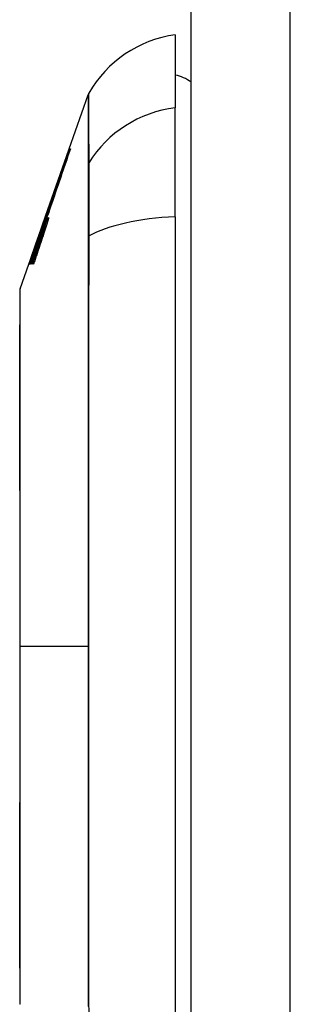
# Model space of a CAD drawing. Header units: inches. Extents: x 11 to 342, y 26 to 169.
# Tile 147 of 205: x 200.738 to 201.007, y 98.146 to 99.128. Entities that reach past the tile are written whole.
import ezdxf

# ---------------------------------------------------------------- set-up
doc = ezdxf.new("R2010")
doc.units = ezdxf.units.IN
doc.header["$MEASUREMENT"] = 0
doc.layers.add('Visible Edges(ANSI)', color=7, linetype='Continuous', lineweight=25)
doc.layers.add('Visible Tangent Edges(ANSI)', color=7, linetype='Continuous', lineweight=25)

msp = doc.modelspace()

# ---------------------------------------------------------------- linework, layer by layer
at = {"layer": 'Visible Edges(ANSI)'}
for p, q in [((200.90845, 80.1429), (200.90845, 116.8629)), ((200.8927, 99.11313), (200.8927, 99.04037)), ((200.78695, 98.9994), (200.8058, 99.05324)), ((200.8927, 98.93158), (200.8927, 99.04037)), ((200.76337, 98.93203), (200.78659, 98.99836)), ((200.78659, 98.99836), (200.78695, 98.9994)), ((200.78659, 98.99836), (200.78671, 98.99836)), ((200.78695, 98.9994), (200.78707, 98.9994)), ((200.78711, 98.9994), (200.78749, 98.9994)), ((200.78756, 98.9994), (200.7882, 98.9994)), ((200.7489, 98.89067), (200.76337, 98.93203)), ((200.76287, 98.9269), (200.76464, 98.93203)), ((200.76347, 98.93203), (200.76337, 98.93203)), ((200.76347, 98.93203), (200.76355, 98.93203)), ((200.76418, 98.93203), (200.76372, 98.93203)), ((200.76464, 98.93203), (200.76429, 98.93203)), ((200.76464, 98.93203), (200.76493, 98.93203)), ((200.7656, 98.93316), (200.76561, 98.93316)), ((200.76372, 98.92965), (200.76096, 98.92165)), ((200.76254, 98.92965), (200.76262, 98.92965)), ((200.76292, 98.92965), (200.76326, 98.92965)), ((200.7634, 98.92965), (200.76372, 98.92965)), ((200.8927, 98.93158), (200.8927, 98.07421)), ((200.75736, 98.91434), (200.75738, 98.91434)), ((200.75738, 98.91434), (200.75759, 98.91434)), ((200.76096, 98.92165), (200.76105, 98.92165)), ((200.76105, 98.92165), (200.76136, 98.92165)), ((200.76146, 98.92178), (200.76227, 98.92178)), ((200.76149, 98.9194), (200.76174, 98.9194)), ((200.76287, 98.92178), (200.76389, 98.92178)), ((200.75445, 98.9029), (200.74792, 98.88415)), ((200.75483, 98.9074), (200.75505, 98.9074)), ((200.75246, 98.9004), (200.75243, 98.9004)), ((200.75246, 98.9004), (200.75269, 98.9004)), ((200.73806, 98.8597), (200.74662, 98.88415)), ((200.74662, 98.88415), (200.7489, 98.89067)), ((200.74664, 98.88415), (200.74662, 98.88415)), ((200.74728, 98.88415), (200.74691, 98.88415)), ((200.74792, 98.88415), (200.74747, 98.88415)), ((200.74943, 98.88415), (200.74878, 98.88415)), ((200.7514, 98.88415), (200.75058, 98.88415))]:
    msp.add_line(p, q, dxfattribs=at)
at = {"layer": 'Visible Edges(ANSI)', "flags": 128}
for points in [[(200.78707, 98.9994), (200.78592, 98.99609), (200.78475, 98.99275), (200.78358, 98.98939), (200.7824, 98.98602), (200.78121, 98.98263), (200.78003, 98.97922), (200.77883, 98.9758), (200.77763, 98.97238), (200.77643, 98.96894), (200.77523, 98.96549), (200.77402, 98.96203), (200.77282, 98.95858), (200.77161, 98.95511), (200.7704, 98.95165), (200.76919, 98.94819), (200.76798, 98.94473), (200.76678, 98.94127), (200.76557, 98.93782), (200.76437, 98.93437), (200.76317, 98.93093), (200.76198, 98.92751), (200.76079, 98.92409), (200.7596, 98.92069), (200.75842, 98.9173)], [(200.7606, 98.9234), (200.7617, 98.92654), (200.76279, 98.92969), (200.7639, 98.93286), (200.765, 98.93603), (200.76611, 98.93921), (200.76722, 98.94239), (200.76833, 98.94558), (200.76945, 98.94878), (200.77056, 98.95197), (200.77168, 98.95517), (200.77279, 98.95837), (200.77391, 98.96157), (200.77502, 98.96476), (200.77613, 98.96796), (200.77725, 98.97114), (200.77836, 98.97432), (200.77946, 98.9775), (200.78057, 98.98066), (200.78167, 98.98382), (200.78277, 98.98696), (200.78386, 98.99009), (200.78495, 98.99321), (200.78603, 98.99631), (200.78711, 98.9994)], [(200.78749, 98.9994), (200.78653, 98.99665), (200.78558, 98.99388), (200.78461, 98.9911), (200.78365, 98.98832), (200.78268, 98.98552), (200.78171, 98.98272), (200.78074, 98.97992), (200.77976, 98.97711), (200.77879, 98.97429), (200.77781, 98.97147), (200.77683, 98.96865), (200.77585, 98.96582), (200.77488, 98.96299), (200.7739, 98.96017), (200.77292, 98.95734), (200.77194, 98.95451), (200.77097, 98.95169), (200.76999, 98.94886), (200.76902, 98.94604), (200.76805, 98.94323), (200.76708, 98.94042), (200.76611, 98.93762), (200.76514, 98.93482), (200.76418, 98.93203)], [(200.76429, 98.93203), (200.76525, 98.93482), (200.76621, 98.93762), (200.76718, 98.94042), (200.76815, 98.94323), (200.76912, 98.94605), (200.77009, 98.94886), (200.77106, 98.95169), (200.77204, 98.95451), (200.77301, 98.95734), (200.77399, 98.96017), (200.77497, 98.96299), (200.77594, 98.96582), (200.77692, 98.96865), (200.77789, 98.97147), (200.77887, 98.97429), (200.77984, 98.97711), (200.78082, 98.97992), (200.78179, 98.98272), (200.78276, 98.98552), (200.78372, 98.98832), (200.78469, 98.9911), (200.78565, 98.99388), (200.78661, 98.99664), (200.78756, 98.9994)], [(200.7882, 98.9994), (200.78727, 98.99669), (200.78633, 98.99396), (200.7854, 98.99123), (200.78446, 98.98849), (200.78352, 98.98574), (200.78258, 98.98299), (200.78163, 98.98023), (200.78069, 98.97747), (200.77974, 98.9747), (200.7788, 98.97193), (200.77785, 98.96915), (200.7769, 98.96638), (200.77595, 98.9636), (200.77501, 98.96082), (200.77406, 98.95804), (200.77312, 98.95526), (200.77217, 98.95249), (200.77123, 98.94971), (200.77029, 98.94694), (200.76935, 98.94417), (200.76841, 98.94141), (200.76747, 98.93865), (200.76654, 98.9359), (200.76561, 98.93315)], [(200.75842, 98.9173), (200.75863, 98.91792), (200.75884, 98.91853), (200.75905, 98.91914), (200.75926, 98.91976), (200.75947, 98.92037), (200.75968, 98.92099), (200.75989, 98.9216), (200.7601, 98.92222), (200.76031, 98.92283), (200.76052, 98.92344), (200.76073, 98.92406), (200.76094, 98.92467), (200.76115, 98.92529), (200.76136, 98.9259), (200.76158, 98.92651), (200.76179, 98.92713), (200.762, 98.92774), (200.76221, 98.92835), (200.76242, 98.92897), (200.76263, 98.92958), (200.76284, 98.93019), (200.76305, 98.9308), (200.76326, 98.93141), (200.76347, 98.93203)], [(200.76372, 98.93203), (200.76359, 98.93167), (200.76346, 98.93131), (200.76333, 98.93095), (200.7632, 98.93059), (200.76307, 98.93023), (200.76294, 98.92988), (200.76281, 98.92952), (200.76268, 98.92916), (200.76255, 98.9288), (200.76242, 98.92844), (200.76229, 98.92808), (200.76216, 98.92772), (200.76203, 98.92736), (200.7619, 98.927), (200.76177, 98.92664), (200.76164, 98.92628), (200.76151, 98.92592), (200.76138, 98.92556), (200.76125, 98.9252), (200.76112, 98.92484), (200.76099, 98.92448), (200.76086, 98.92412), (200.76073, 98.92376), (200.7606, 98.9234)], [(200.76561, 98.93315), (200.76558, 98.93315), (200.76554, 98.93313), (200.7655, 98.93308), (200.76544, 98.93301), (200.76538, 98.93292), (200.76531, 98.93279), (200.76523, 98.93265), (200.76515, 98.93248), (200.76505, 98.93229), (200.76495, 98.93208), (200.76485, 98.93184), (200.76473, 98.93158), (200.76461, 98.9313), (200.76448, 98.93099), (200.76435, 98.93067), (200.76421, 98.93032), (200.76406, 98.92996), (200.76391, 98.92958), (200.76375, 98.92917), (200.76358, 98.92875), (200.76341, 98.92832), (200.76324, 98.92786), (200.76306, 98.92739), (200.76287, 98.9269)], [(200.74747, 98.88415), (200.74814, 98.88604), (200.7488, 98.88794), (200.74946, 98.88983), (200.75013, 98.89173), (200.75079, 98.89362), (200.75145, 98.89552), (200.75212, 98.89742), (200.75278, 98.89932), (200.75345, 98.90121), (200.75411, 98.90311), (200.75478, 98.90501), (200.75544, 98.90691), (200.75611, 98.90881), (200.75677, 98.91071), (200.75744, 98.91261), (200.7581, 98.91451), (200.75877, 98.91641), (200.75943, 98.9183), (200.76009, 98.9202), (200.76075, 98.92209), (200.76142, 98.92398), (200.76208, 98.92587), (200.76274, 98.92776), (200.7634, 98.92965)], [(200.75483, 98.9074), (200.75515, 98.90833), (200.75547, 98.90926), (200.75579, 98.91019), (200.75611, 98.91112), (200.75643, 98.91205), (200.75675, 98.91298), (200.75707, 98.9139), (200.75739, 98.91483), (200.75772, 98.91576), (200.75804, 98.91669), (200.75836, 98.91762), (200.75868, 98.91855), (200.759, 98.91948), (200.75933, 98.92041), (200.75965, 98.92134), (200.75997, 98.92226), (200.76029, 98.92319), (200.76062, 98.92412), (200.76094, 98.92504), (200.76126, 98.92597), (200.76158, 98.92689), (200.7619, 98.92781), (200.76222, 98.92873), (200.76254, 98.92965)], [(200.76326, 98.92965), (200.76292, 98.92875), (200.76259, 98.92785), (200.76225, 98.92694), (200.76192, 98.92604), (200.76158, 98.92512), (200.76124, 98.92421), (200.7609, 98.92329), (200.76056, 98.92238), (200.76022, 98.92146), (200.75988, 98.92053), (200.75954, 98.91961), (200.7592, 98.91868), (200.75885, 98.91776), (200.75851, 98.91683), (200.75817, 98.9159), (200.75783, 98.91497), (200.75749, 98.91405), (200.75714, 98.91312), (200.7568, 98.91219), (200.75646, 98.91126), (200.75612, 98.91033), (200.75578, 98.9094), (200.75544, 98.90848), (200.7551, 98.90755)], [(200.76262, 98.92965), (200.7624, 98.92902), (200.76218, 98.92838), (200.76197, 98.92774), (200.76175, 98.92711), (200.76153, 98.92647), (200.76131, 98.92583), (200.76109, 98.92519), (200.76087, 98.92456), (200.76065, 98.92392), (200.76043, 98.92328), (200.76021, 98.92264), (200.75999, 98.922), (200.75977, 98.92136), (200.75955, 98.92073), (200.75933, 98.92009), (200.75911, 98.91945), (200.75889, 98.91881), (200.75867, 98.91817), (200.75845, 98.91753), (200.75823, 98.91689), (200.75801, 98.91625), (200.75779, 98.91562), (200.75758, 98.91498), (200.75736, 98.91434)], [(200.75738, 98.91434), (200.75762, 98.91498), (200.75785, 98.91562), (200.75808, 98.91626), (200.75831, 98.9169), (200.75854, 98.91754), (200.75877, 98.91818), (200.759, 98.91882), (200.75923, 98.91946), (200.75946, 98.9201), (200.7597, 98.92074), (200.75993, 98.92138), (200.76016, 98.92202), (200.76039, 98.92266), (200.76062, 98.9233), (200.76085, 98.92394), (200.76108, 98.92458), (200.76131, 98.92521), (200.76154, 98.92585), (200.76177, 98.92648), (200.762, 98.92712), (200.76223, 98.92775), (200.76246, 98.92839), (200.76269, 98.92902), (200.76292, 98.92965)], [(200.76486, 98.9249), (200.76471, 98.92441), (200.76455, 98.92391), (200.7644, 98.92341), (200.76425, 98.92291), (200.76409, 98.92241), (200.76393, 98.9219), (200.76377, 98.9214), (200.76361, 98.92089), (200.76345, 98.92038), (200.76329, 98.91987), (200.76313, 98.91936), (200.76297, 98.91884), (200.7628, 98.91833), (200.76264, 98.91782), (200.76247, 98.9173), (200.7623, 98.91679), (200.76214, 98.91628), (200.76197, 98.91577), (200.7618, 98.91525), (200.76163, 98.91474), (200.76147, 98.91423), (200.7613, 98.91373), (200.76113, 98.91322), (200.76096, 98.91272)], [(200.76105, 98.92165), (200.7613, 98.92234), (200.76155, 98.923), (200.76179, 98.92365), (200.76202, 98.92428), (200.76225, 98.92488), (200.76247, 98.92546), (200.76269, 98.92602), (200.76289, 98.92655), (200.76309, 98.92706), (200.76328, 98.92754), (200.76347, 98.92799), (200.76364, 98.92841), (200.7638, 98.9288), (200.76396, 98.92916), (200.7641, 98.92949), (200.76423, 98.92978), (200.76436, 98.93004), (200.76447, 98.93027), (200.76457, 98.93046), (200.76466, 98.93062), (200.76474, 98.93074), (200.7648, 98.93082), (200.76486, 98.93087), (200.7649, 98.93088)], [(200.76149, 98.9194), (200.76179, 98.92023), (200.76208, 98.92104), (200.76237, 98.92183), (200.76266, 98.9226), (200.76293, 98.92334), (200.76321, 98.92406), (200.76347, 98.92475), (200.76373, 98.92541), (200.76397, 98.92604), (200.76421, 98.92664), (200.76444, 98.9272), (200.76466, 98.92773), (200.76487, 98.92822), (200.76506, 98.92867), (200.76525, 98.92909), (200.76542, 98.92946), (200.76558, 98.92979), (200.76573, 98.93008), (200.76586, 98.93033), (200.76598, 98.93053), (200.76609, 98.93069), (200.76618, 98.9308), (200.76625, 98.93086), (200.76632, 98.93088)], [(200.76327, 98.9249), (200.7632, 98.92468), (200.76313, 98.92445), (200.76306, 98.92423), (200.76298, 98.924), (200.76291, 98.92377), (200.76284, 98.92355), (200.76277, 98.92332), (200.76269, 98.92309), (200.76262, 98.92286), (200.76254, 98.92263), (200.76247, 98.92241), (200.7624, 98.92218), (200.76232, 98.92195), (200.76225, 98.92172), (200.76217, 98.92149), (200.7621, 98.92126), (200.76202, 98.92102), (200.76194, 98.92079), (200.76187, 98.92056), (200.76179, 98.92033), (200.76172, 98.9201), (200.76164, 98.91987), (200.76156, 98.91963), (200.76149, 98.9194)], [(200.7649, 98.93088), (200.76491, 98.93086), (200.76492, 98.93082), (200.76492, 98.93076), (200.76491, 98.93067), (200.76489, 98.93056), (200.76487, 98.93042), (200.76483, 98.93026), (200.76479, 98.93008), (200.76474, 98.92988), (200.76469, 98.92966), (200.76462, 98.92942), (200.76455, 98.92916), (200.76448, 98.92888), (200.76439, 98.92858), (200.7643, 98.92827), (200.76421, 98.92794), (200.76411, 98.9276), (200.764, 98.92725), (200.76389, 98.92688), (200.76377, 98.9265), (200.76366, 98.92611), (200.76353, 98.92572), (200.7634, 98.92531), (200.76327, 98.9249)], [(200.76632, 98.93088), (200.76634, 98.93086), (200.76635, 98.93083), (200.76636, 98.93076), (200.76636, 98.93068), (200.76635, 98.93057), (200.76633, 98.93043), (200.7663, 98.93028), (200.76627, 98.9301), (200.76623, 98.9299), (200.76618, 98.92968), (200.76612, 98.92944), (200.76606, 98.92918), (200.76599, 98.9289), (200.76591, 98.9286), (200.76583, 98.92829), (200.76574, 98.92796), (200.76565, 98.92762), (200.76555, 98.92726), (200.76545, 98.9269), (200.76534, 98.92652), (200.76522, 98.92613), (200.7651, 98.92573), (200.76498, 98.92532), (200.76486, 98.9249)], [(200.74878, 98.88415), (200.74919, 98.88535), (200.7496, 98.88655), (200.75002, 98.88774), (200.75043, 98.88894), (200.75084, 98.89014), (200.75126, 98.89134), (200.75167, 98.89254), (200.75208, 98.89374), (200.7525, 98.89494), (200.75291, 98.89613), (200.75332, 98.89733), (200.75374, 98.89853), (200.75415, 98.89973), (200.75457, 98.90093), (200.75498, 98.90213), (200.75539, 98.90333), (200.75581, 98.90453), (200.75622, 98.90572), (200.75663, 98.90692), (200.75705, 98.90812), (200.75746, 98.90932), (200.75787, 98.91051), (200.75829, 98.91171), (200.7587, 98.9129)], [(200.75058, 98.88415), (200.75098, 98.88535), (200.75138, 98.88655), (200.75178, 98.88774), (200.75219, 98.88894), (200.75259, 98.89014), (200.75299, 98.89134), (200.7534, 98.89254), (200.7538, 98.89374), (200.7542, 98.89494), (200.75461, 98.89614), (200.75501, 98.89734), (200.75542, 98.89853), (200.75582, 98.89973), (200.75623, 98.90093), (200.75663, 98.90213), (200.75703, 98.90333), (200.75744, 98.90453), (200.75784, 98.90573), (200.75825, 98.90692), (200.75865, 98.90812), (200.75906, 98.90932), (200.75946, 98.91051), (200.75986, 98.91171), (200.76027, 98.9129)], [(200.76096, 98.91272), (200.76056, 98.91153), (200.76016, 98.91034), (200.75976, 98.90915), (200.75936, 98.90797), (200.75896, 98.90678), (200.75857, 98.90559), (200.75817, 98.9044), (200.75777, 98.90321), (200.75737, 98.90202), (200.75697, 98.90082), (200.75657, 98.89963), (200.75617, 98.89844), (200.75577, 98.89725), (200.75538, 98.89606), (200.75498, 98.89487), (200.75458, 98.89368), (200.75418, 98.89249), (200.75378, 98.89129), (200.75338, 98.8901), (200.75299, 98.88891), (200.75259, 98.88772), (200.75219, 98.88653), (200.7518, 98.88534), (200.7514, 98.88415)], [(200.75946, 98.91694), (200.75926, 98.9164), (200.75906, 98.91585), (200.75886, 98.9153), (200.75866, 98.91475), (200.75846, 98.91419), (200.75826, 98.91363), (200.75805, 98.91306), (200.75785, 98.91249), (200.75764, 98.91192), (200.75743, 98.91134), (200.75722, 98.91076), (200.75701, 98.91017), (200.7568, 98.90958), (200.75659, 98.90899), (200.75638, 98.90839), (200.75617, 98.90779), (200.75596, 98.90719), (200.75574, 98.90658), (200.75553, 98.90598), (200.75531, 98.90537), (200.7551, 98.90475), (200.75488, 98.90414), (200.75467, 98.90352), (200.75445, 98.9029)], [(200.7608, 98.91694), (200.7606, 98.9164), (200.7604, 98.91585), (200.7602, 98.9153), (200.76, 98.91474), (200.7598, 98.91418), (200.7596, 98.91362), (200.75939, 98.91305), (200.75919, 98.91248), (200.75898, 98.91191), (200.75878, 98.91133), (200.75857, 98.91075), (200.75836, 98.91016), (200.75816, 98.90957), (200.75795, 98.90898), (200.75774, 98.90838), (200.75753, 98.90778), (200.75732, 98.90718), (200.75711, 98.90658), (200.7569, 98.90597), (200.75669, 98.90536), (200.75648, 98.90475), (200.75627, 98.90414), (200.75605, 98.90352), (200.75584, 98.9029)], [(200.7587, 98.9129), (200.75878, 98.91315), (200.75887, 98.91339), (200.75895, 98.91364), (200.75904, 98.91389), (200.75912, 98.91414), (200.75921, 98.91439), (200.75929, 98.91464), (200.75937, 98.91489), (200.75946, 98.91513), (200.75954, 98.91538), (200.75962, 98.91563), (200.75971, 98.91588), (200.75979, 98.91613), (200.75987, 98.91638), (200.75995, 98.91662), (200.76003, 98.91687), (200.76011, 98.91711), (200.76019, 98.91735), (200.76027, 98.9176), (200.76035, 98.91784), (200.76042, 98.91807), (200.7605, 98.91831), (200.76057, 98.91855), (200.76065, 98.91878)], [(200.76142, 98.92175), (200.76139, 98.9217), (200.76135, 98.92164), (200.76131, 98.92156), (200.76126, 98.92146), (200.7612, 98.92135), (200.76115, 98.92123), (200.76108, 98.92109), (200.76102, 98.92094), (200.76095, 98.92078), (200.76087, 98.9206), (200.76079, 98.92041), (200.76071, 98.92021), (200.76062, 98.91999), (200.76053, 98.91976), (200.76044, 98.91952), (200.76034, 98.91927), (200.76024, 98.91901), (200.76014, 98.91874), (200.76003, 98.91847), (200.75992, 98.91818), (200.75981, 98.91788), (200.75969, 98.91757), (200.75958, 98.91726), (200.75946, 98.91694)], [(200.76027, 98.9129), (200.76035, 98.91315), (200.76043, 98.91339), (200.76052, 98.91364), (200.7606, 98.91389), (200.76068, 98.91414), (200.76076, 98.91439), (200.76084, 98.91464), (200.76093, 98.91488), (200.76101, 98.91513), (200.76109, 98.91538), (200.76117, 98.91563), (200.76125, 98.91588), (200.76133, 98.91613), (200.76141, 98.91638), (200.76148, 98.91662), (200.76156, 98.91687), (200.76164, 98.91711), (200.76171, 98.91735), (200.76179, 98.9176), (200.76186, 98.91784), (200.76194, 98.91807), (200.76201, 98.91831), (200.76208, 98.91855), (200.76215, 98.91878)], [(200.76065, 98.91878), (200.76072, 98.91901), (200.76079, 98.91924), (200.76086, 98.91946), (200.76093, 98.91967), (200.76099, 98.91988), (200.76105, 98.92008), (200.7611, 98.92027), (200.76116, 98.92046), (200.76121, 98.92063), (200.76125, 98.92079), (200.76129, 98.92094), (200.76133, 98.92108), (200.76136, 98.92121), (200.76139, 98.92133), (200.76142, 98.92143), (200.76144, 98.92152), (200.76145, 98.9216), (200.76146, 98.92166), (200.76147, 98.92171), (200.76147, 98.92175), (200.76146, 98.92177), (200.76146, 98.92178), (200.76144, 98.92177), (200.76142, 98.92175)], [(200.76283, 98.92175), (200.76279, 98.9217), (200.76275, 98.92164), (200.7627, 98.92156), (200.76265, 98.92146), (200.76259, 98.92135), (200.76253, 98.92123), (200.76246, 98.92109), (200.76239, 98.92094), (200.76231, 98.92078), (200.76224, 98.9206), (200.76215, 98.92041), (200.76207, 98.9202), (200.76198, 98.91999), (200.76188, 98.91976), (200.76179, 98.91952), (200.76169, 98.91927), (200.76159, 98.91901), (200.76148, 98.91874), (200.76137, 98.91846), (200.76126, 98.91818), (200.76115, 98.91788), (200.76104, 98.91757), (200.76092, 98.91726), (200.7608, 98.91694)], [(200.76215, 98.91878), (200.76222, 98.91901), (200.76229, 98.91924), (200.76235, 98.91946), (200.76242, 98.91968), (200.76248, 98.91989), (200.76253, 98.92009), (200.76258, 98.92028), (200.76263, 98.92046), (200.76268, 98.92063), (200.76272, 98.9208), (200.76276, 98.92095), (200.76279, 98.92109), (200.76282, 98.92122), (200.76284, 98.92133), (200.76286, 98.92144), (200.76288, 98.92153), (200.76289, 98.9216), (200.76289, 98.92167), (200.7629, 98.92172), (200.76289, 98.92175), (200.76288, 98.92177), (200.76287, 98.92178), (200.76285, 98.92177), (200.76283, 98.92175)], [(200.74663, 98.88415), (200.74697, 98.88512), (200.7473, 98.88609), (200.74764, 98.88707), (200.74798, 98.88804), (200.74832, 98.88901), (200.74866, 98.88998), (200.749, 98.89096), (200.74934, 98.89193), (200.74968, 98.8929), (200.75002, 98.89388), (200.75037, 98.89485), (200.75071, 98.89582), (200.75105, 98.89679), (200.7514, 98.89776), (200.75174, 98.89873), (200.75208, 98.8997), (200.75243, 98.90067), (200.75277, 98.90164), (200.75311, 98.9026), (200.75346, 98.90356), (200.7538, 98.90453), (200.75414, 98.90549), (200.75449, 98.90645), (200.75483, 98.9074)], [(200.7551, 98.90755), (200.75477, 98.90658), (200.75445, 98.90562), (200.75412, 98.90464), (200.75379, 98.90367), (200.75346, 98.9027), (200.75314, 98.90173), (200.75281, 98.90075), (200.75248, 98.89978), (200.75215, 98.8988), (200.75183, 98.89783), (200.7515, 98.89685), (200.75117, 98.89588), (200.75085, 98.8949), (200.75052, 98.89392), (200.75019, 98.89295), (200.74987, 98.89197), (200.74954, 98.89099), (200.74922, 98.89001), (200.74889, 98.88904), (200.74857, 98.88806), (200.74824, 98.88708), (200.74792, 98.8861), (200.7476, 98.88513), (200.74728, 98.88415)], [(200.75584, 98.9029), (200.75558, 98.90212), (200.75531, 98.90134), (200.75504, 98.90056), (200.75477, 98.89978), (200.75451, 98.899), (200.75424, 98.89822), (200.75397, 98.89744), (200.7537, 98.89666), (200.75344, 98.89587), (200.75317, 98.89509), (200.7529, 98.89431), (200.75264, 98.89353), (200.75237, 98.89275), (200.7521, 98.89197), (200.75183, 98.89118), (200.75157, 98.8904), (200.7513, 98.88962), (200.75103, 98.88884), (200.75076, 98.88806), (200.7505, 98.88728), (200.75023, 98.88649), (200.74996, 98.88571), (200.7497, 98.88493), (200.74943, 98.88415)], [(200.75243, 98.9004), (200.75219, 98.89973), (200.75195, 98.89906), (200.75171, 98.89839), (200.75147, 98.89771), (200.75123, 98.89704), (200.75099, 98.89636), (200.75075, 98.89569), (200.7505, 98.89501), (200.75026, 98.89433), (200.75002, 98.89365), (200.74978, 98.89298), (200.74954, 98.8923), (200.74929, 98.89162), (200.74905, 98.89094), (200.74881, 98.89026), (200.74857, 98.88958), (200.74833, 98.8889), (200.74809, 98.88823), (200.74784, 98.88755), (200.7476, 98.88687), (200.74736, 98.88619), (200.74712, 98.88551), (200.74688, 98.88483), (200.74664, 98.88415)], [(200.74691, 98.88415), (200.74714, 98.88483), (200.74737, 98.88551), (200.7476, 98.88618), (200.74784, 98.88686), (200.74807, 98.88754), (200.7483, 98.88822), (200.74853, 98.8889), (200.74876, 98.88957), (200.74899, 98.89025), (200.74922, 98.89093), (200.74945, 98.89161), (200.74968, 98.89229), (200.74992, 98.89296), (200.75015, 98.89364), (200.75038, 98.89432), (200.75061, 98.895), (200.75084, 98.89567), (200.75107, 98.89635), (200.7513, 98.89703), (200.75154, 98.8977), (200.75177, 98.89838), (200.752, 98.89905), (200.75223, 98.89973), (200.75246, 98.9004)], [(200.73778, 98.85809), (200.73778, 98.85766), (200.73778, 98.85638), (200.73777, 98.85424), (200.73776, 98.85127), (200.73775, 98.84747), (200.73774, 98.84283), (200.73773, 98.83735), (200.73771, 98.83106), (200.7377, 98.82397), (200.73768, 98.81611), (200.73766, 98.80751), (200.73765, 98.79822), (200.73763, 98.78822), (200.73761, 98.77753), (200.7376, 98.76618), (200.7376, 98.7542), (200.7376, 98.74162), (200.73761, 98.72844), (200.73763, 98.71473), (200.73765, 98.70053), (200.73766, 98.68582), (200.73768, 98.67065), (200.7377, 98.65506), (200.73771, 98.63911), (200.73773, 98.62286), (200.73774, 98.60636), (200.73775, 98.5896), (200.73776, 98.5726), (200.73777, 98.5554), (200.73778, 98.53809), (200.73778, 98.52071), (200.73778, 98.50334), (200.73778, 98.48596), (200.73778, 98.46855), (200.73777, 98.45119), (200.73776, 98.43393), (200.73775, 98.41683), (200.73774, 98.39997), (200.73773, 98.38339), (200.73771, 98.36716), (200.7377, 98.35125), (200.73768, 98.33564), (200.73766, 98.3204), (200.73765, 98.30559), (200.73763, 98.29126), (200.73761, 98.27745), (200.7376, 98.26423), (200.7376, 98.25163), (200.7376, 98.23965), (200.73761, 98.2283), (200.73763, 98.21761), (200.73765, 98.20762), (200.73766, 98.1983), (200.73768, 98.18969), (200.7377, 98.18182), (200.73771, 98.17473), (200.73773, 98.16844), (200.73774, 98.16297), (200.73775, 98.15834), (200.73776, 98.15453), (200.73777, 98.15156), (200.73778, 98.14942), (200.73778, 98.14813), (200.73778, 98.1477)]]:
    msp.add_lwpolyline(points, dxfattribs=at)
at = {"layer": 'Visible Edges(ANSI)'}
for centre, radius, start, end in [((200.90902, 98.99615), 0.11811, 97.9413, 150.18311), ((200.88483, 99.03439), 0.03937, 53.1301, 78.46304), ((200.81509, 99.04999), 0.00984, 150.18311, 160.70995), ((200.74271, 98.85808), 0.00492, 160.70995, 179.82686), ((200.74271, 98.14771), 0.00492, 180.17314, 199.29005)]:
    msp.add_arc(centre, radius, start, end, dxfattribs=at)
at = {"layer": 'Visible Tangent Edges(ANSI)'}
for p, q in [((201.00745, 80.1429), (201.00745, 116.8629)), ((200.80576, 98.98362), (200.80576, 98.98345)), ((200.7587, 98.9129), (200.75934, 98.9129)), ((200.76027, 98.9129), (200.76102, 98.9129)), ((200.76065, 98.91878), (200.76149, 98.91878)), ((200.76215, 98.91878), (200.76294, 98.91878)), ((200.80576, 98.9117), (200.80576, 98.91123)), ((200.73778, 98.5029), (200.73806, 98.5029)), ((200.8058, 98.5029), (200.73806, 98.5029))]:
    msp.add_line(p, q, dxfattribs=at)
at = {"layer": 'Visible Tangent Edges(ANSI)', "flags": 128}
for points in [[(200.8058, 99.05324), (200.8058, 99.05312), (200.8058, 99.05275), (200.8058, 99.05215), (200.8058, 99.05129), (200.80579, 99.0502), (200.80579, 99.04886), (200.80579, 99.04727), (200.80579, 99.04544), (200.80579, 99.04337), (200.80579, 99.04105), (200.80578, 99.03849), (200.80578, 99.03569), (200.80578, 99.03264), (200.80578, 99.02936), (200.80577, 99.02584), (200.80577, 99.02207), (200.80577, 99.01808), (200.80577, 99.01384), (200.80577, 99.00938), (200.80577, 99.00468), (200.80576, 98.99975), (200.80576, 98.9946), (200.80576, 98.98925), (200.80576, 98.98362)], [(200.80675, 98.98571), (200.80673, 98.99127), (200.80672, 98.99665), (200.80671, 99.00178), (200.8067, 99.00668), (200.80669, 99.01135), (200.80667, 99.01579), (200.80666, 99.02), (200.80665, 99.02397), (200.80664, 99.02771), (200.80663, 99.03121), (200.80662, 99.03447), (200.80661, 99.03749), (200.8066, 99.04027), (200.80659, 99.04281), (200.80658, 99.0451), (200.80658, 99.04716), (200.80657, 99.04897), (200.80656, 99.05054), (200.80656, 99.05187), (200.80656, 99.05296), (200.80655, 99.0538), (200.80655, 99.0544), (200.80655, 99.05476), (200.80655, 99.05488)], [(200.80576, 98.98345), (200.80576, 98.98191), (200.80576, 98.98022), (200.80576, 98.97838), (200.80576, 98.97639), (200.80576, 98.97427), (200.80576, 98.972), (200.80576, 98.9696), (200.80576, 98.96707), (200.80576, 98.96441), (200.80576, 98.96162), (200.80576, 98.95871), (200.80576, 98.95568), (200.80576, 98.95253), (200.80576, 98.94928), (200.80576, 98.94592), (200.80576, 98.94246), (200.80576, 98.9389), (200.80576, 98.93525), (200.80576, 98.93151), (200.80576, 98.92769), (200.80576, 98.9238), (200.80576, 98.91983), (200.80576, 98.9158), (200.80576, 98.9117)], [(200.80675, 98.91248), (200.80676, 98.91667), (200.80677, 98.92081), (200.80678, 98.92487), (200.80679, 98.92887), (200.8068, 98.93278), (200.8068, 98.93662), (200.80681, 98.94036), (200.80681, 98.944), (200.80681, 98.94755), (200.80682, 98.95099), (200.80682, 98.95432), (200.80682, 98.95754), (200.80682, 98.96064), (200.80682, 98.96362), (200.80681, 98.96646), (200.80681, 98.96917), (200.80681, 98.97175), (200.8068, 98.97419), (200.8068, 98.97649), (200.80679, 98.97864), (200.80678, 98.98064), (200.80677, 98.98249), (200.80676, 98.98418), (200.80675, 98.98571)], [(200.80672, 98.12622), (200.8067, 98.15949), (200.80667, 98.19307), (200.80665, 98.22694), (200.80663, 98.26105), (200.80661, 98.29537), (200.80659, 98.32985), (200.80658, 98.36445), (200.80656, 98.39913), (200.80656, 98.43385), (200.80655, 98.46855), (200.80655, 98.50324), (200.80655, 98.53793), (200.80656, 98.57263), (200.80656, 98.60732), (200.80658, 98.64196), (200.80659, 98.6765), (200.80661, 98.71091), (200.80663, 98.74515), (200.80665, 98.77918), (200.80667, 98.81295), (200.8067, 98.84643), (200.80672, 98.8796), (200.80675, 98.91248)], [(200.80576, 98.91123), (200.80576, 98.89488), (200.80576, 98.87845), (200.80576, 98.86195), (200.80577, 98.84537), (200.80577, 98.82871), (200.80577, 98.81198), (200.80577, 98.79517), (200.80577, 98.77829), (200.80577, 98.76135), (200.80578, 98.74435), (200.80578, 98.72729), (200.80578, 98.71018), (200.80578, 98.69303), (200.80579, 98.67584), (200.80579, 98.65861), (200.80579, 98.64136), (200.80579, 98.62408), (200.80579, 98.60678), (200.80579, 98.58947), (200.8058, 98.57215), (200.8058, 98.55483), (200.8058, 98.53751), (200.8058, 98.52021), (200.8058, 98.5029)], [(200.73776, 98.77635), (200.73777, 98.78287), (200.73779, 98.78916), (200.7378, 98.7952), (200.73782, 98.80101), (200.73784, 98.80657), (200.73786, 98.81188), (200.73787, 98.81693), (200.73789, 98.82172), (200.73791, 98.82624), (200.73792, 98.8305), (200.73794, 98.83448), (200.73795, 98.83818), (200.73797, 98.8416), (200.73798, 98.84472), (200.738, 98.84755), (200.73801, 98.85009), (200.73802, 98.85234), (200.73803, 98.85428), (200.73804, 98.85594), (200.73805, 98.85729), (200.73805, 98.85834), (200.73806, 98.8591), (200.73806, 98.85955), (200.73806, 98.8597)], [(200.73776, 98.73177), (200.73775, 98.73378), (200.73775, 98.73577), (200.73775, 98.73776), (200.73774, 98.73973), (200.73774, 98.74168), (200.73774, 98.74363), (200.73774, 98.74556), (200.73773, 98.74748), (200.73773, 98.74939), (200.73773, 98.75128), (200.73773, 98.75316), (200.73773, 98.75503), (200.73773, 98.75688), (200.73773, 98.75872), (200.73773, 98.76055), (200.73773, 98.76236), (200.73774, 98.76416), (200.73774, 98.76594), (200.73774, 98.76771), (200.73774, 98.76947), (200.73775, 98.77121), (200.73775, 98.77294), (200.73775, 98.77466), (200.73776, 98.77635)], [(200.73806, 98.5029), (200.73806, 98.51323), (200.73806, 98.52357), (200.73805, 98.53391), (200.73805, 98.54424), (200.73804, 98.55453), (200.73803, 98.56478), (200.73802, 98.57498), (200.73801, 98.58511), (200.738, 98.59515), (200.73798, 98.6051), (200.73797, 98.61495), (200.73795, 98.62472), (200.73794, 98.6344), (200.73792, 98.64398), (200.73791, 98.65344), (200.73789, 98.66278), (200.73787, 98.67198), (200.73786, 98.68103), (200.73784, 98.68992), (200.73782, 98.69864), (200.7378, 98.7072), (200.73779, 98.71557), (200.73777, 98.72376), (200.73776, 98.73177)], [(200.73776, 98.27402), (200.73777, 98.28205), (200.73779, 98.29028), (200.7378, 98.29869), (200.73782, 98.30729), (200.73784, 98.31604), (200.73786, 98.32495), (200.73787, 98.33401), (200.73789, 98.34319), (200.73791, 98.35249), (200.73792, 98.36192), (200.73794, 98.37146), (200.73795, 98.38112), (200.73797, 98.39088), (200.73798, 98.40074), (200.738, 98.4107), (200.73801, 98.42075), (200.73802, 98.43088), (200.73803, 98.44108), (200.73804, 98.45134), (200.73805, 98.46163), (200.73805, 98.47194), (200.73806, 98.48227), (200.73806, 98.49259), (200.73806, 98.5029)], [(200.8058, 98.5029), (200.8058, 98.48561), (200.8058, 98.46832), (200.8058, 98.45102), (200.8058, 98.43373), (200.80579, 98.41643), (200.80579, 98.39913), (200.80579, 98.38184), (200.80579, 98.36457), (200.80579, 98.34732), (200.80579, 98.3301), (200.80578, 98.3129), (200.80578, 98.29575), (200.80578, 98.27863), (200.80578, 98.26156), (200.80577, 98.24455), (200.80577, 98.22759), (200.80577, 98.2107), (200.80577, 98.19387), (200.80577, 98.17711), (200.80577, 98.16043), (200.80576, 98.14383)], [(200.73776, 98.22944), (200.73775, 98.23113), (200.73775, 98.23284), (200.73775, 98.23457), (200.73774, 98.2363), (200.73774, 98.23806), (200.73774, 98.23982), (200.73774, 98.2416), (200.73773, 98.2434), (200.73773, 98.24521), (200.73773, 98.24703), (200.73773, 98.24887), (200.73773, 98.25072), (200.73773, 98.25259), (200.73773, 98.25447), (200.73773, 98.25636), (200.73773, 98.25827), (200.73774, 98.26019), (200.73774, 98.26213), (200.73774, 98.26407), (200.73774, 98.26604), (200.73775, 98.26801), (200.73775, 98.27), (200.73775, 98.27201), (200.73776, 98.27402)], [(200.73806, 98.14611), (200.73806, 98.14626), (200.73806, 98.14671), (200.73805, 98.14746), (200.73805, 98.14852), (200.73804, 98.14988), (200.73803, 98.15153), (200.73802, 98.15349), (200.73801, 98.15574), (200.738, 98.15829), (200.73798, 98.16112), (200.73797, 98.16424), (200.73795, 98.16765), (200.73794, 98.17134), (200.73792, 98.17532), (200.73791, 98.17957), (200.73789, 98.18409), (200.73787, 98.18889), (200.73786, 98.19395), (200.73784, 98.19926), (200.73782, 98.20482), (200.7378, 98.21062), (200.73779, 98.21666), (200.73777, 98.22293), (200.73776, 98.22944)]]:
    msp.add_lwpolyline(points, dxfattribs=at)
at = {"layer": 'Visible Tangent Edges(ANSI)'}
for centre, major_axis, ratio, start_param, end_param in [((200.90902, 98.92994), (-0.11811, 0), 0.943995, 4.850991, 5.75935), ((200.81527, 98.98107), (-0.00984, -0.00008), 0.945463, 5.751833, 6.01554), ((200.90902, 98.89299), (-0.11811, 0), 0.32996, 4.850991, 5.75935), ((200.81527, 98.91086), (-0.00984, 0.00003), 0.32572, 5.760249, 6.023956)]:
    msp.add_ellipse(centre, major_axis=major_axis, ratio=ratio, start_param=start_param, end_param=end_param, dxfattribs=at)

doc.saveas('drawing.dxf')
